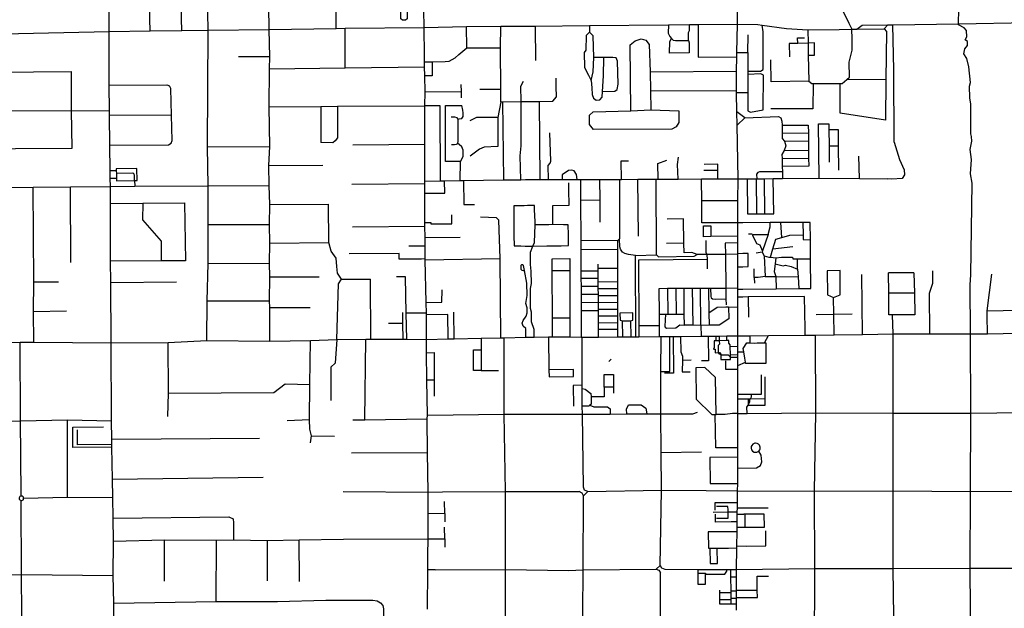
# Model space of a CAD drawing. Header units: millimetres. Extents: x 35 to 72953, y -43 to 70184.
# Tile 78 of 204: x 34433 to 36985, y 35629 to 37154. Entities that reach past the tile are written whole.
import ezdxf

# ---------------------------------------------------------------- set-up
doc = ezdxf.new("R2010")
doc.units = ezdxf.units.MM
doc.layers.add('roads_2', color=2, linetype='Continuous')
doc.layers.add('roads_3', color=3, linetype='Continuous')

msp = doc.modelspace()

# ---------------------------------------------------------------- linework, layer by layer
at = {"layer": 'roads_2'}
for points in [[(35481.3, 37133.79), (35479.37, 37225.07), (35479.28, 37235.27), (35480.98, 37535.51), (35481.61, 37722.79), (35488.04, 37732.15)], [(35490.53, 35625.98), (35491.19, 35728.02), (35491.44, 35766.39), (35491.76, 35808.58), (35491.9, 35874.98), (35491.88, 35929.8), (35490.31, 36032.37), (35489.66, 36119.37), (35489.76, 36129.41), (35488.7, 36220.06), (35487.86, 36291.2), (35487.46, 36325.77), (35487.34, 36389.24), (35487.24, 36393.41), (35486.63, 36421), (35484.12, 36531.91), (35484.14, 36534.06), (35483.96, 36567.48), (35483.85, 36589.52), (35483.39, 36618.88), (35483.4, 36628.78), (35483.49, 36704.78), (35483.52, 36729.72), (35483.33, 36735.85), (35482.89, 36831.76), (35483.34, 36931.3), (35483.83, 36967.51), (35483.17, 37008.57), (35482.8, 37031.85), (35482.79, 37045.28), (35482.78, 37061.52), (35481.3, 37133.79)]]:
    msp.add_lwpolyline(points, dxfattribs=at)
at = {"layer": 'roads_3'}
for points in [[(34670.76, 36316.61), (34669.57, 36472.92), (34669.02, 36528.46), (34669.03, 36678.11), (34668.44, 36721.95), (34668.04, 36743.56), (34667.69, 36762.4), (34666.6, 36829.2), (34666.15, 36906.02), (34665.76, 36917.75), (34664.95, 36984.51), (34665.2, 37123.89), (34664.98, 37215), (34664.11, 37314.42), (34663.87, 37360.66), (34668.18, 37525.33), (34667.08, 37637.76), (34665.6, 37788.85), (34665.12, 37837.75), (34663.03, 37929.81)], [(35253.34, 37131.79), (35255.15, 37325.71), (35254.77, 37532.42), (35254.49, 37578.19), (35253.67, 37632.16), (35252.6, 37688.1)], [(36293.03, 37143.02), (36291, 37545.03), (36290.6, 37585.45), (36290.28, 37617.41), (36290.21, 37623.75)], [(36290.6, 37585.45), (36301.26, 37586.14), (36311.05, 37585.96), (36322.66, 37581.44), (36342.88, 37564.11), (36357.39, 37541.79), (36367, 37530.15), (36379.05, 37515.54), (36378.55, 37448.76), (36375.3, 37435.87), (36375.87, 37406.07), (36453.36, 37406.25), (36581.66, 37145.69), (36589.62, 37129.51)], [(34853.86, 37126.17), (34853.06, 37156.92), (34851.81, 37205.42), (34831.22, 37204.95), (34818.04, 37211.2), (34810.26, 37211.05), (34790.94, 37210.7), (34769.94, 37210.3), (34769.84, 37214.57), (34769.46, 37231.91), (34767.36, 37235.04), (34764.4, 37239.46), (34764.29, 37254.03), (34764.13, 37273.88), (34763.83, 37291.82), (34770.02, 37295.85), (34770.05, 37315.62), (34770.12, 37318.93), (34852.21, 37319.84), (34851.88, 37341.29), (34770.05, 37340.12), (34707.67, 37339.22), (34707.38, 37314.98), (34770.05, 37315.62)], [(35081.28, 36321.19), (35081.2, 36408.27), (35080.93, 36425.37), (35081.71, 36487.76), (35081.02, 36523.64), (35081.88, 36575.19), (35080.85, 36623.46), (35081.41, 36675.45), (35079.85, 36724.92), (35078.79, 36776.63), (35081.43, 36825.49), (35079.72, 36928.12), (35080.54, 37027.38), (35081.26, 37058.15), (35079.69, 37128.73), (35077.18, 37310.52)], [(34918.57, 36322.66), (34919.21, 36425.35), (34921.54, 36522.61), (34921.65, 36623.85), (34921.69, 36723.78), (34920.13, 36824.49), (34922.08, 37127.06), (34920.42, 37217.95), (34917.98, 37289.54)], [(35437.03, 37275.72), (35437.43, 37230.26), (35437.66, 37191.23), (35437.43, 37156.42), (35432.83, 37152.9), (35425.18, 37153.02), (35420.83, 37156.3), (35421.23, 37184.19), (35426.99, 37190.95), (35437.66, 37191.23)], [(36896.47, 36817.79), (36900.5, 36839.18), (36899.98, 36851.22), (36897.71, 36858.52), (36897.91, 36935.18), (36895.63, 36951.77), (36894.86, 36982.19), (36896.87, 36991.23), (36892.55, 37032.47), (36887.74, 37053.57), (36880.16, 37066.14), (36882.67, 37078.45), (36889.24, 37087.51), (36888.98, 37097.82), (36883.42, 37102.09), (36887.96, 37109.63), (36886.94, 37125.96), (36880.87, 37133), (36866.48, 37141.29), (36865.71, 37143.9), (36869.17, 37296.13)], [(34771.19, 37125.88), (34770.95, 37155.92), (34770.61, 37174.1), (34770.24, 37194.34), (34769.94, 37210.3)], [(33620, 37105.72), (33730.46, 37105.7), (33795.9, 37105.71), (33859.66, 37105.73), (34054.69, 37109.57), (34081.53, 37109.8), (34272.04, 37114.86), (34665.2, 37123.89), (34771.19, 37125.88), (34853.86, 37126.17), (34922.08, 37127.06), (35079.69, 37128.73), (35253.34, 37131.79), (35276.65, 37132.31), (35481.3, 37133.79), (35591.53, 37136.59), (35680, 37137.63), (35768.72, 37137.97), (35909.98, 37139.28), (36114.42, 37141.27), (36169.11, 37141.8), (36191.3, 37142.02), (36293.03, 37143.02)], [(35277.23, 37029.57), (35276.65, 37132.31)], [(35591.98, 37081.58), (35591.53, 37136.59)], [(35679.76, 36941.64), (35679.88, 36973.72), (35679.69, 37081.5), (35680, 37137.63)], [(35768.72, 37137.97), (35769.73, 37048.52)], [(35909.98, 37139.28), (35909.98, 37129.45), (35909.99, 37121.95), (35901.16, 37113.16), (35900.67, 37075.07), (35896.5, 37069.67), (35896.9, 37030.45), (35907.65, 37010.35), (35914.1, 36997.03), (35916.25, 36978.05), (35916.76, 36960.58), (35920.17, 36951.28), (35927.13, 36946.01), (35936.47, 36946.77), (35942.53, 36953.42), (35944.04, 36968.63), (35975.48, 36969.16), (35981.8, 36973.31), (35984.06, 36987.26), (35982.9, 37047.09), (35978.6, 37055.25), (35970.51, 37056), (35950.56, 37055.99), (35946.77, 37056.01), (35920.96, 37056.13), (35919.26, 37112.47), (35909.99, 37121.95)], [(36114.42, 37141.27), (36114.17, 37119.5), (36117.88, 37110.85), (36122.6, 37105.64), (36126.41, 37101.43), (36132.96, 37100.15), (36166.72, 37100.76), (36166.36, 37121.5), (36169.29, 37126.65), (36169.11, 37141.8)], [(36191.3, 37142.02), (36191.72, 37056.99), (36291.67, 37057.92)], [(36294.01, 36334.92), (36294.14, 36409.45), (36294.19, 36435.29), (36294.23, 36455.77), (36294.24, 36458.98), (36294.33, 36513.5), (36294.39, 36546.2), (36294.39, 36547.43), (36294.44, 36575.54), (36294.47, 36593.16), (36294.54, 36627.98), (36294.64, 36684.78), (36294.74, 36741.66), (36292.61, 36881.31), (36292.04, 36915.31), (36291.21, 36964.85), (36291.14, 36970.07), (36291.08, 37020.93), (36291.67, 37057.92), (36291.86, 37069.3), (36293.03, 37143.02)], [(36293.03, 37143.02), (36346.45, 37141.48), (36357.45, 37139.98), (36419.97, 37131.44), (36475.64, 37127.75), (36556.43, 37129.02), (36589.62, 37129.51), (36602.29, 37129.64), (36673.74, 37130.34), (36682.97, 37140.73)], [(36320.24, 37020.55), (36352.67, 37020.97), (36360.27, 37025.22), (36359.93, 37123.29), (36357.45, 37139.98)], [(36475.64, 37127.75), (36476.21, 37093.73), (36476.73, 37062.31), (36477.84, 36995.2), (36486.43, 36988.92), (36489.22, 36988.91), (36559.18, 36988.73), (36564.74, 36988.71), (36576.35, 36999.02), (36583.42, 37005.31), (36582.89, 37044.52), (36590.96, 37074.94), (36590.18, 37104.86), (36589.62, 37129.51)], [(36673.74, 37130.34), (36679.34, 37123.76), (36678.17, 36998.57), (36576.35, 36999.02)], [(36602.29, 37129.64), (36616.4, 37139.92), (36682.97, 37140.73), (36696.16, 37141.28), (36865.71, 37143.9), (37048.63, 37146.71)], [(36699.13, 36837.23), (36698.34, 37024.26), (36696.16, 37141.28)], [(36016.69, 36918.25), (36015.1, 37089.33), (36028.26, 37099.42), (36043.81, 37104.59), (36056.29, 37101.65), (36064.68, 37089.65), (36066.99, 37018.98), (36068.25, 36971.16), (36068.71, 36920.42)], [(36166.72, 37100.76), (36168, 37094.22), (36168.27, 37068.07), (36117.36, 37067.92), (36118.25, 37097.49), (36122.6, 37105.64)], [(36320.56, 37069.47), (36320.79, 37114.72)], [(36449.52, 37093.04), (36449.25, 37107.3), (36467.43, 37107.55)], [(35482.79, 37045.28), (35502.43, 37045.52), (35535.72, 37045.93), (35546.61, 37047.19), (35561.77, 37055.68), (35571.66, 37064.38), (35591.98, 37081.58), (35679.69, 37081.5)], [(36476.73, 37062.31), (36493.22, 37062.57), (36492.7, 37093.99), (36476.21, 37093.73), (36449.52, 37093.04), (36427.02, 37092.45), (36427.8, 37058.27)], [(35081.26, 37058.15), (35000.01, 37058.13)], [(35502.43, 37045.52), (35502.25, 37008.57), (35483.17, 37008.57)], [(35914.1, 36997.03), (35919.13, 37018.9), (35920.96, 37056.13)], [(35944.04, 36968.63), (35946.42, 37008.6), (35946.77, 37056.01)], [(36291.86, 37069.3), (36320.56, 37069.47), (36320.24, 37020.55), (36320.17, 37012.64), (36319.86, 36965.15), (36291.21, 36964.85)], [(36477.84, 36995.2), (36380.6, 36993.38), (36379.82, 37049.94)], [(34270.29, 37017.11), (34568.1, 37019.95)], [(34569.79, 36821.27), (34567.33, 36918.59), (34568.1, 37019.95)], [(35080.54, 37027.38), (35277.23, 37029.57), (35482.8, 37031.85)], [(36066.99, 37018.98), (36291.08, 37020.93)], [(35732.99, 36941.86), (35731.78, 36982.04), (35739.11, 36995.17)], [(35814.81, 36942.75), (35824.37, 36954.55), (35823.92, 36981.43), (35823.76, 37003.09)], [(36320.01, 36918.02), (36326.96, 36915.01), (36359.92, 36920.3), (36360.38, 37010.8), (36353.56, 37013.81), (36320.17, 37012.64)], [(36678.17, 36998.57), (36677.19, 36894.25), (36559.22, 36912.04), (36559.18, 36988.73)], [(34664.95, 36984.51), (34814.58, 36985.88), (34822.06, 36982.91)], [(34825.75, 36834.13), (34828.32, 36840.91), (34826.74, 36907.11), (34825.52, 36976.12), (34822.06, 36982.91)], [(35483.83, 36967.51), (35577.15, 36968.39)], [(35576.74, 36986.38), (35577.15, 36968.39), (35577.51, 36951.77)], [(35679.88, 36973.72), (35625.85, 36973.18)], [(36068.25, 36971.16), (36291.14, 36970.07)], [(36489.22, 36988.91), (36489, 36923.57), (36379.89, 36923)], [(36319.86, 36965.15), (36320.01, 36918.02)], [(34272.31, 36917.69), (34567.33, 36918.59), (34665.76, 36917.75)], [(35079.72, 36928.12), (35213.58, 36929.68), (35257.03, 36929.95), (35483.34, 36931.3)], [(35213.58, 36929.68), (35213.62, 36835.67)], [(35257.03, 36929.95), (35257.07, 36848), (35251.01, 36840.46)], [(35523.7, 36736.5), (35523.1, 36931.08), (35483.34, 36931.3)], [(35574.47, 36737.35), (35575.81, 36786.86), (35537.07, 36787.17), (35537.01, 36932.22), (35579.03, 36931.89)], [(35569.23, 36896.8), (35572.59, 36896.96), (35578.69, 36898.44), (35582.32, 36903.75), (35582.18, 36912.67), (35581.68, 36920.09), (35579.03, 36931.89)], [(35679.76, 36941.64), (35672.45, 36901.17), (35672.7, 36825.96), (35636.96, 36824.3), (35625.01, 36818.45), (35600.74, 36800.38)], [(35679.76, 36941.64), (35684.5, 36941.74), (35732.99, 36941.86), (35779.72, 36941.97), (35814.81, 36942.75)], [(35684.5, 36941.74), (35686.88, 36739.12)], [(35731.77, 36739.63), (35730.51, 36801.3), (35733.06, 36827.12), (35732.99, 36941.86)], [(35779.72, 36941.97), (35781.59, 36739.97)], [(36068.71, 36920.42), (36141.4, 36917.95), (36141.8, 36888.24), (36134.59, 36876.45), (36123.26, 36870.68), (35920.1, 36869.4), (35909.59, 36882.87), (35910.31, 36906.44), (35919.75, 36915.79), (36016.69, 36918.25), (36068.71, 36920.42)], [(34826.74, 36907.11), (34666.15, 36906.02)], [(35552.7, 36830.69), (35560.37, 36830.85), (35565.72, 36831.82), (35568.46, 36833.61), (35569.26, 36839.24), (35569.23, 36896.8), (35566.78, 36900.35), (35561.27, 36901.7), (35551.57, 36901.69)], [(35672.45, 36901.17), (35617.42, 36900.99), (35599.62, 36892.01)], [(36312.04, 36899.78), (36292.04, 36915.31)], [(36292.61, 36881.31), (36312.04, 36899.78)], [(36312.04, 36899.78), (36399.72, 36903.64), (36405.92, 36899.81), (36408.61, 36891.49), (36408.78, 36880.91), (36409.2, 36860.43), (36409.48, 36846.47), (36415.25, 36839.34), (36418.51, 36827.52), (36414.41, 36815.44), (36408.72, 36805.2), (36408.95, 36794.31), (36409.39, 36773.57), (36409.67, 36760.38), (36410.04, 36742.6)], [(36408.78, 36880.91), (36476.77, 36881.33), (36477.03, 36860.71), (36477.24, 36840.27), (36477.55, 36816.35), (36477.82, 36795.47), (36478.09, 36774.36), (36409.39, 36773.57)], [(36505.01, 36743.37), (36503.17, 36883.98), (36529.94, 36884.24), (36530.46, 36869.66), (36553.94, 36869.67), (36554.59, 36826.94), (36555.52, 36764.6)], [(36530.46, 36869.66), (36530.73, 36827.18), (36531.01, 36785.21)], [(35804.07, 36740.02), (35803.05, 36776.49), (35807.59, 36782.02), (35809.6, 36787.81), (35807.3, 36861.45)], [(36409.2, 36860.43), (36477.03, 36860.71)], [(34274.77, 36819.56), (34569.79, 36821.27)], [(34666.6, 36829.2), (34819.36, 36830.06), (34825.75, 36834.13)], [(34920.13, 36824.49), (35081.43, 36825.49)], [(35251.01, 36840.46), (35244.7, 36835.19), (35213.62, 36835.67)], [(35296.48, 36829.68), (35482.89, 36831.76)], [(35575.81, 36786.86), (35582.29, 36799.5), (35582.29, 36805.96), (35582.22, 36816.21), (35579.37, 36824.79), (35572.24, 36830.85), (35568.46, 36833.61)], [(36414.41, 36815.44), (36477.55, 36816.35)], [(36415.25, 36839.34), (36477.24, 36840.27)], [(36530.73, 36827.18), (36554.59, 36826.94)], [(36699.13, 36837.23), (36713.08, 36791.55), (36725.24, 36764.91), (36726.24, 36751.84), (36720.18, 36742.28), (36692.9, 36741.26), (36683.1, 36741.86)], [(36895.92, 36466.82), (36898.17, 36493.01), (36901.57, 36730.31), (36897.01, 36754.44), (36900.02, 36791.66), (36896.47, 36817.79)], [(36087.73, 36741.22), (36086.95, 36781.81), (36110.68, 36789.97)], [(36139.51, 36741.33), (36138.26, 36779.2), (36140.55, 36798.4)], [(36408.95, 36794.31), (36477.82, 36795.47)], [(36609.69, 36742.48), (36608.13, 36800.77)], [(34668.04, 36743.56), (34684.14, 36743.52), (34684.2, 36737.01), (34731.23, 36737.68), (34738.26, 36737.77), (34737.29, 36768.22), (34683.82, 36767.47), (34683.83, 36762.44), (34667.69, 36762.4)], [(35078.79, 36776.63), (35218.8, 36777.65)], [(35877.83, 36740.18), (35876.18, 36752.9), (35870.62, 36762.23), (35864.31, 36764.49), (35855.59, 36763.2), (35838.8, 36752.25), (35838.68, 36740.09)], [(35992.75, 36740.49), (35991.72, 36788.41), (36010.66, 36788.42)], [(36242.82, 36741.54), (36242.43, 36753.54), (36242.23, 36763.34), (36242.11, 36779.7), (36207.19, 36779.37)], [(34683.83, 36762.44), (34683.93, 36755.89), (34684.14, 36743.52)], [(34731.23, 36737.68), (34730.81, 36751.65), (34729.55, 36755.17), (34726.52, 36756.92), (34683.93, 36755.89)], [(35483.33, 36735.85), (35523.7, 36736.5), (35534.5, 36736.68), (35574.47, 36737.35), (35583.69, 36737.47), (35686.88, 36739.12), (35731.77, 36739.63), (35743.95, 36739.9), (35781.59, 36739.97), (35804.07, 36740.02), (35838.68, 36740.09), (35877.83, 36740.18), (35886.32, 36740.19), (35936.76, 36740.23), (35987.24, 36740.42), (35992.75, 36740.49), (36035.1, 36741.06), (36082.97, 36741.21), (36087.73, 36741.22), (36139.51, 36741.33), (36200.27, 36741.46), (36242.82, 36741.54), (36294.74, 36741.66), (36318.35, 36741.85), (36341.59, 36742.04), (36343.24, 36742.05), (36363.68, 36742.22), (36385.54, 36742.4), (36410.04, 36742.6), (36505.01, 36743.37), (36609.69, 36742.48), (36683.1, 36741.86)], [(35886.32, 36740.19), (35886.72, 36686.71), (35887.32, 36580.94)], [(35937.89, 36629.08), (35937.29, 36687.29), (35936.76, 36740.23)], [(35987.24, 36740.42), (35987.26, 36586.04), (35983.61, 36582.02)], [(36030, 36332.32), (36029.44, 36543.23), (36083.9, 36545.11), (36082.97, 36741.21)], [(36036.59, 36592.84), (36035.1, 36741.06)], [(36294.54, 36627.98), (36278.78, 36627.88), (36278.22, 36627.87), (36201.24, 36627.38), (36200.75, 36684.86), (36200.29, 36739.49), (36200.27, 36741.46)], [(36242.23, 36763.34), (36206.57, 36763.41)], [(36318.35, 36741.85), (36319.4, 36650.86), (36342.77, 36650.96), (36364.37, 36651.05), (36387.23, 36651.15), (36385.54, 36742.4)], [(36341.59, 36742.04), (36342.77, 36650.96)], [(36409.67, 36760.38), (36350.08, 36759.85), (36345.9, 36757.84), (36343.05, 36754.34), (36343.24, 36742.05)], [(36364.37, 36651.05), (36363.68, 36742.22)], [(33623.19, 36714.47), (33782.03, 36715.59), (33858.63, 36716.14), (33969.81, 36716.41), (34014.93, 36717.26), (34186.08, 36718.48), (34272.39, 36719.1), (34312.8, 36719.39), (34467.99, 36720.51), (34564.99, 36721.2), (34668.44, 36721.95), (34731.75, 36722.41), (34921.69, 36723.78), (35079.85, 36724.92)], [(34470.29, 36318.44), (34469.03, 36398.26), (34469.69, 36474.53), (34467.99, 36720.51)], [(34565.86, 36525.24), (34564.99, 36721.2)], [(34731.23, 36737.68), (34731.75, 36722.41)], [(35294.49, 36728.12), (35483.52, 36729.72)], [(35483.49, 36704.78), (35535.38, 36704.61), (35534.5, 36736.68)], [(35583.69, 36737.47), (35584.73, 36675.46), (35611.88, 36675.6)], [(35856.46, 36708.43), (35855.95, 36731.8)], [(35857.12, 36678.36), (35856.46, 36708.43)], [(34669.03, 36678.11), (34752.51, 36678.84), (34860.82, 36679.8), (34863.3, 36529.37), (34800.26, 36529.08), (34669.02, 36528.46)], [(34752.51, 36678.84), (34751.72, 36635.51), (34800.23, 36580.03), (34800.26, 36529.08)], [(35081.41, 36675.45), (35233.95, 36676.47)], [(35255.43, 36325.51), (35259.24, 36469.68), (35267, 36481.91), (35257.37, 36496.9), (35255.41, 36514.35), (35253.76, 36536.33), (35240.64, 36554.71), (35234.37, 36576.96), (35233.95, 36676.47)], [(35740.92, 36672.21), (35713.82, 36671.88), (35713.72, 36643.93)], [(35756.19, 36672.39), (35749.04, 36672.31), (35740.92, 36672.21)], [(35767.79, 36661.52), (35767.38, 36672.53), (35756.19, 36672.39)], [(35815.22, 36663.85), (35815.21, 36673.04), (35857.22, 36673.44), (35857.12, 36678.36)], [(35815.25, 36633.81), (35815.22, 36663.85)], [(35886.72, 36686.71), (35937.29, 36687.29)], [(36294.64, 36684.78), (36278.3, 36684.61), (36277.61, 36684.61), (36200.75, 36684.86)], [(35483.4, 36628.78), (35498.71, 36628.81), (35498.83, 36624.91), (35553.17, 36624.92), (35552.8, 36648.8)], [(35675.27, 36635.02), (35668.59, 36641.07), (35627.42, 36642.05)], [(35713.72, 36643.93), (35713.66, 36628.79)], [(35768.96, 36630.99), (35767.79, 36661.52)], [(36174.94, 36550.81), (36155.18, 36550.34), (36154.73, 36574.84), (36153.57, 36637.78), (36111.39, 36637.26)], [(34921.65, 36623.85), (35080.85, 36623.46)], [(35295.56, 36617.51), (35483.39, 36618.88)], [(35678.19, 36535.69), (35675.27, 36635.02)], [(35713.66, 36628.79), (35713.64, 36621.25), (35713.77, 36610.94)], [(35762.73, 36567.09), (35767.44, 36577.08), (35769.29, 36622.35)], [(35769.29, 36622.35), (35768.96, 36630.99)], [(35815.26, 36623.12), (35804.75, 36622.94), (35769.29, 36622.35)], [(35815.26, 36623.12), (35815.25, 36633.81)], [(35855.15, 36596.82), (35854.78, 36622.64), (35842.36, 36622.86), (35815.26, 36623.12)], [(36294.47, 36593.16), (36224.35, 36592.05), (36205.26, 36591.86), (36205.01, 36620.26), (36224.08, 36620.27), (36224.35, 36592.05)], [(36294.23, 36455.77), (36307.04, 36455.89), (36393.48, 36456.72), (36452.21, 36457.29), (36483.43, 36457.59), (36482.82, 36534.18), (36482.42, 36584.08), (36482.07, 36628.78), (36462.51, 36628.7), (36405.76, 36628.46), (36378.36, 36628.33), (36307.46, 36628.03), (36294.54, 36627.98)], [(36322.05, 36599.07), (36329.5, 36599.2), (36333.64, 36597.71), (36373.04, 36597.47), (36378.11, 36617.82), (36378.36, 36628.33)], [(36408.68, 36590.07), (36405.76, 36628.46)], [(36462.51, 36628.7), (36463.15, 36596.63), (36463.4, 36584.15), (36482.42, 36584.08)], [(35483.85, 36589.52), (35574.64, 36590.61)], [(35713.77, 36610.94), (35713.93, 36595.03)], [(35713.93, 36595.03), (35714.36, 36568.36), (35723.86, 36568.06)], [(35855.39, 36581.04), (35855.15, 36596.82)], [(36029.44, 36543.23), (36010.76, 36545.65), (36001.88, 36547.84), (35995.05, 36551.74), (35989.98, 36559.08), (35988.67, 36565.53), (35987.26, 36586.04)], [(36358.19, 36555.47), (36351.99, 36569.67), (36343.91, 36573.56), (36333.54, 36594.55), (36333.64, 36597.71)], [(36373.04, 36597.47), (36358.19, 36555.47), (36357.05, 36551.82), (36341.39, 36549.18)], [(36378.54, 36538.39), (36385.16, 36560.44), (36392.65, 36585.41), (36408.68, 36590.07), (36429.4, 36596.11), (36463.15, 36596.63)], [(35081.88, 36575.19), (35234.37, 36576.96)], [(35483.96, 36567.48), (35441.8, 36567.18)], [(35723.86, 36568.06), (35732.32, 36567.78)], [(35732.32, 36567.78), (35743.08, 36567.45), (35762.73, 36567.09)], [(35758.53, 36502.52), (35756.89, 36519.79), (35756.84, 36551.57), (35762.73, 36567.09)], [(35762.73, 36567.09), (35799.12, 36567.75)], [(35799.12, 36567.75), (35811.64, 36567.99)], [(35811.64, 36567.99), (35828.17, 36568.28)], [(35828.17, 36568.28), (35836.75, 36568.44)], [(35836.75, 36568.44), (35855.56, 36568.78), (35855.39, 36581.04)], [(35983.53, 36332.03), (35983.46, 36350.21), (35983.46, 36352.07), (35983.47, 36369.04), (35983.48, 36386.51), (35983.5, 36404.24), (35983.51, 36421.84), (35983.52, 36439.55), (35983.53, 36457.16), (35983.54, 36475.38), (35983.56, 36510.2), (35983.59, 36559.59), (35983.61, 36582.02), (35887.32, 36580.94), (35887.43, 36558.92), (35887.71, 36503.37), (35887.81, 36484.51), (35887.91, 36463.77), (35888.02, 36442.91), (35888.12, 36421.79), (35888.24, 36400.42), (35888.49, 36350.25), (35888.67, 36331.69)], [(36154.73, 36574.84), (36109.66, 36574.41)], [(36211.03, 36582.04), (36211.36, 36551.47), (36214.34, 36545.37)], [(36294.44, 36575.54), (36261.72, 36575.24), (36262.62, 36545.59), (36262.65, 36542.15), (36263.39, 36458.81), (36263.35, 36430.68), (36263.62, 36415.14)], [(36385.16, 36560.44), (36436.37, 36566.2)], [(35484.14, 36534.06), (35475.04, 36533.95), (35416.45, 36533.23), (35416.56, 36548.32), (35287.24, 36547.39)], [(35484.12, 36531.91), (35678.19, 36535.69)], [(35680.47, 36329.73), (35678.19, 36535.69)], [(35814.35, 36332.12), (35814.29, 36349.45), (35814.46, 36380.31), (35813.39, 36503.35), (35812.95, 36534.87), (35858.81, 36535.13), (35858.94, 36503.44), (35859.37, 36380.76), (35859.19, 36349.95), (35859.15, 36332.03)], [(35887.43, 36558.92), (35983.59, 36559.59)], [(36214.34, 36545.37), (36214.51, 36532.47), (36126.69, 36532.21), (36037.28, 36531.03), (36037.9, 36361.84), (36038.01, 36332.37)], [(36083.9, 36545.11), (36088.83, 36539.83), (36181.07, 36541.07), (36189.28, 36545.26)], [(36189.28, 36545.26), (36174.94, 36550.81)], [(36294.39, 36546.2), (36262.62, 36545.59), (36214.34, 36545.37), (36189.28, 36545.26)], [(36294.33, 36513.5), (36307.32, 36513.92), (36321.41, 36514.15), (36321.03, 36548.01), (36307.39, 36547.97), (36294.39, 36547.43)], [(36357.05, 36551.82), (36362.61, 36541.91), (36364.92, 36488.99), (36392.58, 36488.59), (36450.93, 36487.77), (36452.21, 36457.29)], [(36362.61, 36541.91), (36374.37, 36538.76), (36378.54, 36538.39), (36392.55, 36537.14), (36407.58, 36538.9), (36436.13, 36539.05), (36436.38, 36534.53), (36448.63, 36534.44), (36482.82, 36534.18)], [(36392.55, 36537.14), (36390.59, 36521.67), (36388.02, 36501.44), (36392.58, 36488.59), (36393.48, 36456.72)], [(34921.54, 36522.61), (35081.02, 36523.64)], [(35745.07, 36331.11), (35745.09, 36350.42), (35744.89, 36354.14), (35738.14, 36359.59), (35735.16, 36367.75), (35737.8, 36374.89), (35745.63, 36385.57), (35748.53, 36394.49), (35748.45, 36407.83), (35744.78, 36418.88), (35748.51, 36439.5), (35747.79, 36471.39), (35741.41, 36504.19), (35738.62, 36517.16), (35737.53, 36518.9), (35733.37, 36519.14), (35732.18, 36516.78), (35731.81, 36512.51), (35732.18, 36507.74), (35734.96, 36504.72), (35737.62, 36504.09), (35741.41, 36504.19)], [(35933.3, 36331.72), (35933.13, 36350.23), (35933.12, 36352.43), (35933.08, 36368.76), (35933.02, 36386.49), (35932.98, 36400.7), (35932.97, 36404.34), (35932.91, 36421.68), (35932.86, 36439.53), (35932.85, 36442.8), (35932.81, 36457.13), (35932.79, 36463.92), (35932.75, 36474.86), (35932.72, 36484.53), (35932.66, 36503.77), (35932.64, 36510.17), (35932.61, 36520.96)], [(35932.64, 36510.17), (35983.56, 36510.2)], [(36214.51, 36532.47), (36214.99, 36508.36)], [(36390.59, 36521.67), (36411.51, 36516.54), (36417.82, 36517.93), (36432.1, 36514.16), (36449.27, 36507.63), (36450.93, 36487.77)], [(36449.27, 36507.63), (36448.63, 36534.44)], [(35081.71, 36487.76), (35209.79, 36487.42)], [(35436.33, 36326), (35435.19, 36393.23), (35433.58, 36487.89), (35409.51, 36487.98)], [(35759.26, 36470.78), (35758.53, 36502.52)], [(35858.94, 36503.44), (35813.39, 36503.35)], [(35887.71, 36503.37), (35932.66, 36503.77)], [(35887.81, 36484.51), (35932.72, 36484.53)], [(36364.92, 36488.99), (36346.6, 36486.34), (36337.01, 36486.33), (36336.87, 36508.45)], [(36337.01, 36486.33), (36337.14, 36471.25)], [(36544.04, 36337.17), (36543.2, 36391.07), (36542.52, 36433.9), (36559.43, 36441.09), (36559.19, 36504.15), (36525.6, 36503.62), (36526.9, 36441.28), (36542.52, 36433.9)], [(36617.13, 36338.68), (36615.52, 36494.06)], [(36750.65, 36498.43), (36684.94, 36498.03)], [(36698.08, 35606.65), (36696.99, 35731.34), (36696.45, 35933.41), (36696.54, 36134.08), (36696.78, 36340.35), (36695.42, 36389.45), (36685.92, 36389.45), (36685.15, 36445.31), (36684.94, 36498.03)], [(36750.65, 36498.43), (36751.96, 36445.43), (36752.93, 36389.69)], [(36791.56, 36340), (36791.05, 36445.42), (36799.76, 36471.15), (36799.74, 36503.47)], [(36940.65, 36399.73), (36952.21, 36495.01)], [(34469.69, 36474.53), (34534.35, 36474.55)], [(34669.57, 36472.92), (34839.38, 36474.51)], [(35267, 36481.91), (35342.34, 36481.95)], [(35343.17, 36326.43), (35342.34, 36481.95)], [(35759.27, 36396.1), (35757.43, 36405.37), (35757.38, 36457.45), (35759.26, 36470.78)], [(35887.91, 36463.77), (35932.79, 36463.92)], [(35932.75, 36474.86), (35983.54, 36475.38)], [(36090.48, 36457.86), (36111.96, 36457.99), (36133.68, 36458.11), (36154.9, 36458.22), (36176.24, 36458.34), (36197.59, 36458.45), (36218.42, 36458.56), (36223.85, 36458.6), (36263.39, 36458.81), (36294.24, 36458.98)], [(36133.68, 36458.11), (36134.85, 36390.85)], [(36198.39, 36362.03), (36177.3, 36362.07), (36155.83, 36362.13), (36155.55, 36391.03), (36154.9, 36458.22)], [(36176.24, 36458.34), (36177.3, 36362.07)], [(36270.49, 36409.75), (36270.62, 36378.78), (36245.88, 36362.67), (36219.86, 36362.31), (36198.39, 36362.03), (36197.59, 36458.45)], [(36218.42, 36458.56), (36219.38, 36394.76), (36219.86, 36362.31)], [(36223.85, 36458.6), (36224.24, 36437.19), (36225.26, 36433.56), (36228.29, 36430.79), (36235.37, 36430.29), (36263.35, 36430.68)], [(36893.18, 35120.4), (36896.13, 35322.54), (36897.34, 35428.82), (36897.96, 35483.14), (36898.01, 35487.53), (36898.39, 35520.88), (36896.23, 35733), (36897, 35931.37), (36897.91, 36134.37), (36897.26, 36339.62), (36895.92, 36466.82)], [(35486.63, 36421), (35527.7, 36422.05), (35527.73, 36454.07)], [(35888.02, 36442.91), (35932.85, 36442.8)], [(35932.81, 36457.13), (35983.53, 36457.16)], [(35932.86, 36439.53), (35983.52, 36439.55)], [(36091.06, 36332.71), (36090.98, 36361.84), (36090.91, 36390.88), (36090.48, 36457.86)], [(36111.96, 36457.99), (36112.5, 36390.64)], [(36468.99, 36336.32), (36468.6, 36353.95), (36466.9, 36437.1), (36320.91, 36435.57), (36307.46, 36435.42), (36294.19, 36435.29)], [(36320.91, 36435.57), (36321.55, 36382.84)], [(36751.96, 36445.43), (36685.15, 36445.31)], [(34919.21, 36425.35), (35080.93, 36425.37)], [(35081.2, 36408.27), (35186.53, 36408.31)], [(35888.12, 36421.79), (35932.91, 36421.68), (35983.51, 36421.84)], [(36219.38, 36394.76), (36241.08, 36409.48), (36263.32, 36409.83), (36270.49, 36409.75)], [(36270.49, 36409.75), (36294.14, 36409.45)], [(36940.65, 36399.73), (37022.99, 36401.29), (37038.65, 36409.35)], [(34469.03, 36398.26), (34554.92, 36399.36)], [(35426.86, 36326.04), (35426.63, 36367.2), (35426.32, 36394.97)], [(35487.24, 36393.41), (35435.19, 36393.23)], [(35543.92, 36327.03), (35542.43, 36389.8), (35487.34, 36389.24)], [(35559.16, 36327.36), (35558.63, 36396.39)], [(35759.93, 36370.93), (35759.27, 36396.1)], [(35888.24, 36400.42), (35932.98, 36400.7)], [(35932.97, 36404.34), (35983.5, 36404.24)], [(35933.02, 36386.49), (35983.48, 36386.51)], [(36015.82, 36373.89), (36022.36, 36375.53), (36021.98, 36394.64), (35988.75, 36393.99), (35989.4, 36375.76), (35995.33, 36373.75)], [(36090.91, 36390.88), (36107.19, 36390.7), (36112.5, 36390.64), (36134.85, 36390.85), (36155.55, 36391.03)], [(36107.19, 36390.7), (36105.35, 36360.15), (36106.06, 36356.92), (36109.52, 36354.92), (36133.35, 36355.83), (36143.86, 36363.13), (36155.83, 36362.13)], [(36497.36, 36390.55), (36543.2, 36391.07), (36590.94, 36391.61)], [(36752.93, 36389.69), (36695.42, 36389.45)], [(36940.94, 36339.98), (36940.71, 36386.4), (36940.65, 36399.73)], [(35426.63, 36367.2), (35388.85, 36366.68)], [(35766.67, 36331.47), (35766.61, 36351.36), (35759.93, 36370.93)], [(35859.37, 36380.76), (35814.46, 36380.31)], [(35933.08, 36368.76), (35983.47, 36369.04)], [(35996.02, 36332.11), (35995.33, 36373.75), (36015.82, 36373.89), (36016.99, 36332.24)], [(36037.9, 36361.84), (36090.98, 36361.84)], [(36198.39, 36362.03), (36199.15, 36333.76)], [(34670.76, 36316.61), (34818.27, 36317.67), (34918.57, 36322.66), (35081.28, 36321.19), (35186.61, 36322.77), (35255.43, 36325.51), (35330.65, 36326.57), (35343.17, 36326.43), (35426.86, 36326.04), (35436.33, 36326), (35487.46, 36325.77), (35543.92, 36327.03), (35559.16, 36327.36), (35629.55, 36328.94), (35680.47, 36329.73), (35688.7, 36329.91), (35745.07, 36331.11), (35766.67, 36331.47), (35804.09, 36331.98), (35814.35, 36332.12), (35859.15, 36332.03), (35888.67, 36331.69), (35890.6, 36331.62), (35933.3, 36331.72), (35983.53, 36332.03), (35996.02, 36332.11), (36016.99, 36332.24), (36030, 36332.32), (36038.01, 36332.37), (36091.06, 36332.71), (36095.59, 36332.73), (36118.12, 36332.95), (36126.87, 36333.05), (36145.54, 36333.23), (36199.15, 36333.76), (36217.27, 36333.98), (36237.36, 36334.22), (36245.81, 36334.33), (36265.4, 36334.57), (36294.01, 36334.92)], [(35804.09, 36331.98), (35804.97, 36246.73), (35805.16, 36228.76), (35868.68, 36229.29), (35868.04, 36247.63), (35804.97, 36246.73)], [(35905.38, 35931.18), (35897.34, 35935.11), (35894.34, 35942.84), (35891.4, 36131.6), (35891.31, 36152.24), (35891.13, 36198), (35891.1, 36206.67), (35890.6, 36331.62)], [(35933.12, 36352.43), (35983.46, 36352.07)], [(36094.49, 36132.71), (36095.09, 36242.45), (36095.59, 36332.73)], [(36095.09, 36242.45), (36118.42, 36242.58), (36118.12, 36332.95)], [(36126.87, 36333.05), (36127.3, 36238.17), (36104.52, 36237.93)], [(36145.54, 36333.23), (36146.48, 36293.58), (36150.64, 36281.77), (36150.53, 36271.87), (36150.19, 36241.8), (36170.84, 36241.72)], [(36217.27, 36333.98), (36218.56, 36270.02), (36199.88, 36269.63)], [(36237.36, 36334.22), (36237.57, 36322.15)], [(36245.81, 36334.33), (36246.07, 36322.26), (36246.45, 36313.53), (36243.3, 36309.75), (36243.29, 36308.3), (36243.6, 36293.23), (36244.11, 36291.28), (36244.51, 36289.21), (36250, 36286.25), (36250.76, 36286), (36269.34, 36285.89), (36275.44, 36279.57), (36294.01, 36279.36)], [(36265.74, 36322.51), (36265.4, 36334.57)], [(36291, 35624.15), (36290.95, 35639.03), (36290.89, 35654.68), (36290.89, 35656.38), (36290.84, 35673.47), (36290.83, 35675.85), (36290.7, 35710.05), (36290.64, 35729.39), (36291.52, 35785.02), (36291.6, 35790.13), (36292.17, 35826.5), (36292.37, 35838.91), (36292.5, 35852.3), (36292.81, 35872.57), (36292.89, 35877.94), (36293.07, 35889.07), (36293.28, 35902.95), (36293.74, 35933.45), (36293.85, 35951.97), (36294.09, 35992), (36294.37, 36020.09), (36294.61, 36044.48), (36294.01, 36133.33), (36294.01, 36171.56), (36294.02, 36183.38), (36294.01, 36247.75), (36294.01, 36257.85), (36294.01, 36279.36), (36294.01, 36285.15), (36294.01, 36293.67), (36294.02, 36307.52), (36294.01, 36334.92)], [(36294.01, 36334.92), (36326.36, 36335.18), (36373.72, 36335.56), (36468.99, 36336.32), (36495.73, 36336.53), (36544.04, 36337.17), (36617.13, 36338.68), (36696.78, 36340.35), (36791.56, 36340), (36897.26, 36339.62), (36940.94, 36339.98), (36981.91, 36341.16), (37100.69, 36341.78)], [(36326.62, 36316.37), (36326.36, 36335.18)], [(36363.19, 36317.06), (36373.72, 36335.56)], [(36490.16, 34712.75), (36490.42, 34769.21), (36490.66, 34820.43), (36490.82, 34867.26), (36490.98, 34917.75), (36491.2, 34965.06), (36491.42, 35014.21), (36491.82, 35064.63), (36492.22, 35116.11), (36492.52, 35316.71), (36492.79, 35385.52), (36492.93, 35422.37), (36493.24, 35436.48), (36493.3, 35514.09), (36494.22, 35731.84), (36492.82, 35931.93), (36496.15, 36135.08), (36495.73, 36336.53)], [(33626.15, 36308.31), (34036.81, 36313.32), (34230.7, 36314.46), (34241.81, 36314.72), (34356.3, 36316.74), (34434.77, 36318.67), (34470.29, 36318.44), (34670.76, 36316.61)], [(34437.54, 35919.35), (34436.43, 36025.26), (34435.48, 36114.74), (34434.77, 36318.67)], [(34677.81, 35511.44), (34677.72, 35641.99), (34676.08, 35713.59), (34676.85, 35802.89), (34676.03, 35862.41), (34674.39, 35915.51), (34673.56, 35962.97), (34672.6, 36046.48), (34672.52, 36053.14), (34672.36, 36066.73), (34671.34, 36114.5), (34670.76, 36316.61)], [(34817.34, 36125.61), (34818.83, 36186.45), (34818.27, 36317.67)], [(35187.17, 36057.38), (35189.69, 36075.48), (35185.14, 36093.07), (35184.62, 36118.21), (35185.59, 36208.72), (35186.61, 36322.77)], [(35255.43, 36325.51), (35250.74, 36264.05), (35239.63, 36253.48), (35239.67, 36167.01)], [(35327.59, 36117.26), (35330.65, 36326.57)], [(35629.55, 36328.94), (35629.48, 36298.69), (35629.34, 36245.14), (35673.8, 36244.9)], [(35688.81, 36132.01), (35688.7, 36329.91)], [(36232.85, 36322.09), (36233.36, 36315.43), (36232.86, 36308.51), (36233.11, 36304.49), (36231.48, 36300.34), (36235.26, 36300.09), (36235.49, 36291.14), (36244.11, 36291.28), (36246.35, 36291.31), (36250.13, 36287.43), (36250, 36286.25), (36249.97, 36273.47), (36275.41, 36273.54), (36275.44, 36279.57), (36275.2, 36285.51), (36274.8, 36307.87), (36274.74, 36311.42), (36270.56, 36316.19), (36270.67, 36322.57), (36265.74, 36322.51), (36246.07, 36322.26), (36237.57, 36322.15), (36232.85, 36322.09)], [(36274.8, 36307.87), (36294.02, 36307.52)], [(36317.65, 36316.43), (36326.62, 36316.37), (36337.85, 36315.82), (36344.8, 36316.82), (36363.19, 36317.06), (36367.01, 36316.97), (36366.8, 36262.73), (36313.76, 36262.92), (36313.82, 36266.89), (36312.75, 36277.22), (36309.79, 36293.48), (36308.31, 36302.22), (36317.65, 36316.43)], [(35487.86, 36291.2), (35507.62, 36291.58), (35507.41, 36220.05), (35488.7, 36220.06)], [(35629.34, 36245.14), (35609.13, 36245.13), (35609.4, 36298.4), (35629.48, 36298.69)], [(36294.01, 36285.15), (36275.2, 36285.51)], [(36294.01, 36293.67), (36309.79, 36293.48)], [(35965.87, 36274.46), (35960.06, 36268.39)], [(36150.53, 36271.87), (36173.1, 36272.26)], [(36294.01, 36247.75), (36263.46, 36247.65), (36263.45, 36269.65)], [(36294.01, 36257.85), (36313.82, 36266.89)], [(35948.2, 36234.59), (35972.45, 36234.6), (35972.35, 36201.8), (35948.1, 36201.91), (35948.2, 36234.59)], [(36238.5, 36131.22), (36236.72, 36226.8), (36208.46, 36252.34), (36185.22, 36251.83), (36185.89, 36170.75), (36226.56, 36131.19), (36235.71, 36131.2), (36238.5, 36131.22)], [(36316.02, 36171.71), (36320.76, 36171.76), (36326.85, 36171.84), (36365.22, 36172.35), (36364.93, 36228.8)], [(36329.49, 36183.27), (36355.86, 36183.41), (36355.49, 36234.03)], [(34818.83, 36186.45), (35092.14, 36188.06), (35120.93, 36210.7), (35185.59, 36208.72)], [(35507.41, 36220.05), (35507.67, 36178.71)], [(35891.1, 36206.67), (35867.56, 36206.41), (35868.09, 36152.36)], [(35891.13, 36198), (35898.96, 36196.24), (35913.75, 36185.56), (35913.9, 36176.99), (35914.23, 36157.97), (35911.05, 36154.82), (35908.46, 36152.25), (35899.16, 36152.36), (35891.31, 36152.24)], [(35948.1, 36201.91), (35947.98, 36177.03), (35921.96, 36176.52), (35913.9, 36176.99)], [(35972.35, 36201.8), (35972.48, 36185.84)], [(36294.02, 36183.38), (36329.49, 36183.27)], [(36318.12, 36133.54), (36317.85, 36150.04), (36320.74, 36155.13), (36325.57, 36163.66), (36325.43, 36169.45), (36326.85, 36171.84), (36329.72, 36176.36), (36329.49, 36183.27), (36329.46, 36184.12)], [(35911.05, 36154.82), (35921.09, 36150.37), (35956.46, 36150.38), (35963.4, 36145.36), (35963.66, 36131.99)], [(36006.35, 36132.23), (36005.84, 36145), (36010.67, 36155.89), (36043.58, 36156.06), (36056.14, 36147.24), (36058.64, 36132.51)], [(36294.01, 36171.56), (36316.02, 36171.71)], [(36320.76, 36171.76), (36320.74, 36155.13), (36365.28, 36155.04), (36365.22, 36172.35)], [(35489.76, 36129.41), (35688.81, 36132.01), (35891.4, 36131.6), (35963.66, 36131.99), (36006.35, 36132.23), (36058.64, 36132.51), (36094.49, 36132.71), (36177.82, 36132.97), (36189.61, 36137.32)], [(35692.1, 35512.89), (35692.16, 35546), (35692.27, 35599.41), (35692.31, 35619.67), (35692.33, 35626.57), (35692.53, 35728.77), (35692.53, 35743.86), (35692.44, 35931.4), (35688.81, 36132.01)], [(36092.86, 35739.75), (36096.11, 35934.61), (36095.3, 36032.47), (36094.49, 36132.71)], [(36269.82, 36044.72), (36237.02, 36044.61), (36235.71, 36131.2)], [(36294.01, 36133.33), (36280.47, 36133.25), (36261.88, 36131.03), (36238.5, 36131.22)], [(36294.01, 36133.33), (36318.12, 36133.54), (36496.15, 36135.08), (36696.54, 36134.08), (36897.91, 36134.37), (37100.17, 36136.6)], [(34241.83, 36112.39), (34435.48, 36114.74), (34557.1, 36117.38), (34671.34, 36114.5)], [(34557.17, 35916.27), (34557.1, 36117.38)], [(35126.53, 36115.67), (35184.62, 36118.21)], [(35296.78, 36117.25), (35327.59, 36117.26), (35489.66, 36119.37)], [(34672.6, 36046.48), (34570.89, 36045.3), (34570.74, 36098.36), (34650.31, 36099.01)], [(34672.52, 36053.14), (34583.31, 36052.62), (34583.29, 36091.21)], [(35189.69, 36075.48), (35249.31, 36074.5)], [(34672.36, 36066.73), (35054.8, 36069.9)], [(36294.09, 35992), (36342.43, 35993), (36353.34, 35998.7), (36356.49, 36008.52), (36354.96, 36025.88), (36348.34, 36035.78), (36350.95, 36038.96), (36352.1, 36041.85), (36352.4, 36045.94), (36350.58, 36051.11), (36347.79, 36054.13), (36344.5, 36055.9), (36340.42, 36056.55), (36338.2, 36056.31), (36333.03, 36053.85), (36330.35, 36050.72), (36329.08, 36047.66), (36328.77, 36043.56), (36329.94, 36039.51), (36332.38, 36036.19), (36336.86, 36033.51), (36340.94, 36032.92), (36343.27, 36033.22), (36348.34, 36035.78)], [(35293.28, 36031.28), (35490.31, 36032.37)], [(36095.3, 36032.47), (36200.1, 36033.81)], [(36294.61, 36044.48), (36280.65, 36044.72), (36269.82, 36044.72)], [(36294.37, 36020.09), (36221.45, 36019.77), (36222.23, 35952.18), (36293.85, 35951.97)], [(34673.56, 35962.97), (35063.94, 35968.84)], [(35271.54, 35931.25), (35491.88, 35929.8), (35529.15, 35930.1)], [(35529.15, 35930.1), (35692.44, 35931.4), (35883.4, 35931.02)], [(35892.71, 35629.42), (35893.12, 35714.28), (35893.11, 35727.86), (35894.45, 35920.07), (35890.62, 35927.35), (35883.4, 35931.02)], [(35894.45, 35920.07), (35905.38, 35931.18)], [(35905.38, 35931.18), (36096.11, 35934.61), (36212.2, 35933.93)], [(36212.2, 35933.93), (36293.74, 35933.45), (36492.82, 35931.93), (36696.45, 35933.41), (36897, 35931.37), (37100.15, 35932.21)], [(34432.46, 35911.56), (34433.54, 35909.84), (34435.26, 35908.52), (34437.2, 35907.93), (34439.23, 35908.03), (34440.43, 35908.45), (34442.09, 35909.63), (34443.04, 35910.88), (34443.71, 35912.8), (34443.69, 35914.02), (34443.67, 35914.83), (34443.02, 35916.59), (34441.73, 35918.15), (34440.73, 35918.84), (34438.8, 35919.48), (34437.54, 35919.35), (34435.81, 35919.16), (34434.06, 35918.12), (34432.92, 35916.78), (34432.17, 35914.9), (34432.15, 35914.01), (34432.11, 35912.87), (34432.46, 35911.56)], [(34453.01, 33600.4), (34452.52, 33671.22), (34451.69, 33792.56), (34450.87, 33913.25), (34450.14, 34018.57), (34449.46, 34117.8), (34448.07, 34320.42), (34446.71, 34518.94), (34445.35, 34719.41), (34443.95, 34922.93), (34443.38, 35004.71), (34443.29, 35019.67), (34442.57, 35123.82), (34441.19, 35324.88), (34440.27, 35508.79), (34438.52, 35715.87), (34437.2, 35907.93)], [(34443.69, 35914.02), (34557.17, 35916.27), (34674.39, 35915.51)], [(35491.9, 35874.98), (35534.83, 35874.52), (35534.35, 35905.41)], [(36235.57, 35882.69), (36235.69, 35902.93), (36276.77, 35903.18), (36293.28, 35902.95)], [(35534.83, 35874.52), (35535.11, 35853.05)], [(36292.89, 35877.94), (36276.86, 35877.93), (36269.16, 35877.8), (36230.01, 35877.15)], [(36292.5, 35852.3), (36276.94, 35852.29), (36236.72, 35852.15), (36236.46, 35872.89)], [(36238.71, 35862.2), (36269.43, 35862.47), (36269.28, 35871.33), (36269.16, 35877.8), (36269.02, 35883.39), (36268.78, 35892.63), (36238.59, 35892.37)], [(36292.81, 35872.57), (36310.1, 35872.46)], [(36293.07, 35889.07), (36310.42, 35889.06), (36372.84, 35889.1)], [(36310.41, 35838.64), (36313.26, 35838.66), (36363.52, 35839.07), (36362.92, 35872.28), (36312.99, 35872.45), (36310.1, 35872.46)], [(36313.26, 35838.66), (36312.99, 35872.45)], [(34676.03, 35862.41), (34975.56, 35865.73), (34986.69, 35860.7), (34987.7, 35850.15), (34987.72, 35805.9)], [(35491.76, 35808.58), (35534.86, 35808.4), (35534.59, 35838.95)], [(36292.17, 35826.5), (36259.84, 35826.59), (36217.81, 35826.67)], [(36217.81, 35826.67), (36218.42, 35784.11), (36221.98, 35784.16), (36240.92, 35784.39), (36270.35, 35784.76), (36291.52, 35785.02)], [(36291.6, 35790.13), (36315.98, 35789.77), (36366.58, 35790.17), (36366.56, 35829.65)], [(36292.37, 35838.91), (36310.41, 35838.64)], [(34676.85, 35802.89), (34808.36, 35805.83), (34943.76, 35804.88), (34987.72, 35805.9), (35075.63, 35804.43), (35157.47, 35805.97), (35272.15, 35807.52), (35491.76, 35808.58)], [(34808.56, 35698.91), (34808.36, 35805.83)], [(34942.81, 35645.99), (34943.76, 35804.88)], [(35075.16, 35699.84), (35075.63, 35804.43)], [(35158.62, 35698.42), (35157.47, 35805.97)], [(35534.86, 35808.4), (35534.99, 35787.16)], [(36221.98, 35784.16), (36222.23, 35744.75), (36241.57, 35744.89), (36240.92, 35784.39)], [(35509.7, 35728.35), (35491.19, 35728.02)], [(35509.7, 35728.35), (35692.53, 35728.77), (35855.73, 35726.83), (35893.11, 35727.86), (36082.86, 35729.82), (36089.5, 35727.17), (36093.6, 35720.76)], [(36082.86, 35729.82), (36092.86, 35739.75)], [(36092.86, 35739.75), (36096.55, 35733.64), (36105.04, 35730.43), (36190.23, 35729.43), (36266.01, 35729.4), (36276.06, 35729.39), (36290.64, 35729.39)], [(36093.42, 35514.18), (36094.22, 35684.22), (36093.6, 35720.76)], [(36190.23, 35729.43), (36190.3, 35719.81), (36190.5, 35691.02), (36210.58, 35691.47), (36210.45, 35717.11), (36260.46, 35716.95), (36266.14, 35725.12), (36266.01, 35729.4)], [(36190.3, 35719.81), (36210.5, 35719.94), (36210.45, 35717.11)], [(36290.95, 35639.03), (36277.24, 35639.2), (36277.08, 35651.35), (36277.03, 35654.61), (36276.84, 35668.88), (36276.78, 35673.59), (36276.3, 35710.05), (36276.06, 35729.39)], [(36290.64, 35729.39), (36494.22, 35731.84), (36696.99, 35731.34), (36896.23, 35733), (37099.89, 35732.68), (37235.93, 35732.48), (37294.67, 35733)], [(33631.4, 35686.59), (33907.04, 35689.67), (33943.82, 35698.96), (33978.83, 35707.95), (34004.27, 35711.65), (34036.23, 35712.03), (34239.12, 35712.63), (34438.52, 35715.87), (34676.08, 35713.59)], [(36276.3, 35710.05), (36290.7, 35710.05)], [(36290.89, 35656.38), (36309.94, 35656.25), (36345.06, 35656.65), (36344.74, 35675.88), (36344.15, 35711.7), (36373.7, 35711.6)], [(36277.24, 35639.2), (36247.92, 35639.23), (36247.94, 35651.2), (36247.97, 35668.73), (36247.98, 35675.15)], [(36276.84, 35668.88), (36247.97, 35668.73)], [(36276.78, 35673.59), (36290.84, 35673.47)], [(36290.83, 35675.85), (36344.74, 35675.88)], [(34677.72, 35641.99), (34942.81, 35645.99), (35101.46, 35646.06), (35226.76, 35649.62), (35348.58, 35649.71), (35360.16, 35648.16), (35368.4, 35642.99), (35374.01, 35635.87), (35376.09, 35627.1), (35375.32, 35510.82)], [(36247.94, 35651.2), (36277.08, 35651.35)], [(36277.03, 35654.61), (36290.89, 35654.68)], [(35885.91, 35511.42), (35892.2, 35524.22), (35892.71, 35629.42)]]:
    msp.add_lwpolyline(points, dxfattribs=at)

doc.saveas('drawing.dxf')
